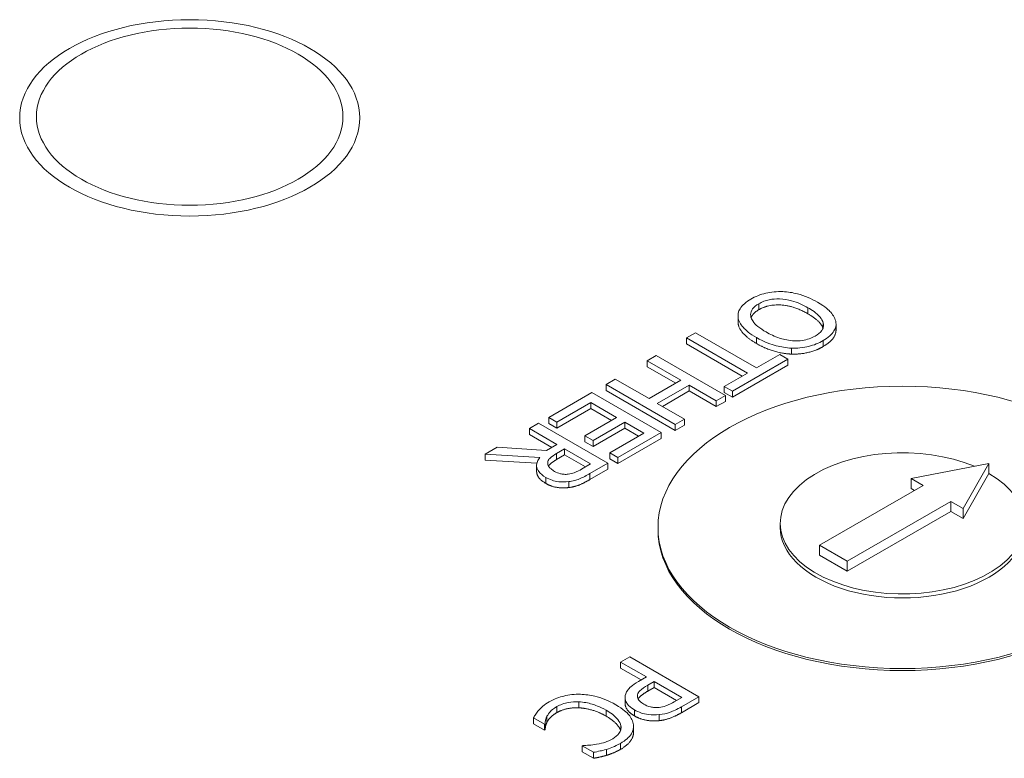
# Model space of a CAD drawing. Header units: millimetres. Extents: x 18 to 1100, y 18 to 846.
# Tile 19 of 25: x 816 to 836, y 559 to 574. Entities that reach past the tile are written whole.
import ezdxf

# ---------------------------------------------------------------- set-up
doc = ezdxf.new("R2010")
doc.units = ezdxf.units.MM
doc.header["$LTSCALE"] = 4
doc.layers.add('Visible (ANSI)', color=7, linetype='Continuous', lineweight=9)
doc.layers.add('Visible Narrow (ANSI)', color=7, linetype='Continuous', lineweight=9)

msp = doc.modelspace()

# ---------------------------------------------------------------- linework, layer by layer
at = {"layer": 'Visible (ANSI)'}
for p, q in [((830.5636, 568.2334), (830.5636, 568.3559)), ((832.568, 568.0698), (832.568, 568.1923)), ((829.6966, 568.0117), (829.5086, 567.9032)), ((829.5086, 567.9032), (830.7555, 567.1833)), ((829.5086, 567.7807), (829.5086, 567.9032)), ((830.9435, 567.2918), (829.6966, 568.0117)), ((830.6495, 567.122), (829.5086, 567.7807)), ((831.6552, 567.5736), (831.6552, 567.6961)), ((828.8909, 567.5465), (828.703, 567.438)), ((828.703, 567.3155), (828.703, 567.438)), ((828.703, 567.438), (829.3952, 567.0384)), ((830.3051, 566.73), (828.8909, 567.5465)), ((830.4484, 566.8127), (831.5853, 567.4691)), ((831.418, 567.5657), (830.9435, 567.2918)), ((831.5853, 567.4691), (831.418, 567.5657)), ((831.5853, 567.3466), (831.5853, 567.4691)), ((829.2891, 566.9771), (828.703, 567.3155)), ((831.5853, 567.3466), (830.4484, 566.6903)), ((828.052, 567.0622), (827.8641, 566.9537)), ((828.7442, 566.6625), (828.052, 567.0622)), ((829.3952, 567.0384), (828.7442, 566.6625)), ((830.7555, 567.1833), (830.2811, 566.9093)), ((827.8641, 566.8312), (827.8641, 566.9537)), ((827.8641, 566.9537), (829.2783, 566.1372)), ((829.2783, 566.0147), (827.8641, 566.8312)), ((828.9116, 566.5659), (829.5625, 566.9418)), ((829.5625, 566.8193), (829.0176, 566.5047)), ((829.5625, 566.9418), (830.1172, 566.6215)), ((829.5625, 566.8193), (829.5625, 566.9418)), ((830.1172, 566.499), (829.5625, 566.8193)), ((830.2811, 566.9093), (830.4484, 566.8127)), ((830.2811, 566.7869), (830.2811, 566.9093)), ((827.5776, 566.7883), (826.6928, 566.2774)), ((828.9918, 565.9718), (827.5776, 566.7883)), ((830.1172, 566.6215), (830.3051, 566.73)), ((830.1172, 566.499), (830.1172, 566.6215)), ((830.4484, 566.6903), (830.2811, 566.7869)), ((830.3051, 566.6076), (830.3051, 566.73)), ((830.4484, 566.6903), (830.4484, 566.8127)), ((826.8601, 566.1808), (827.5569, 566.5831)), ((827.5569, 566.4607), (826.8601, 566.0584)), ((827.5569, 566.5831), (828.0818, 566.2801)), ((827.5569, 566.4607), (827.5569, 566.5831)), ((827.9758, 566.2189), (827.5569, 566.4607)), ((829.4662, 566.2457), (828.9116, 566.5659)), ((830.3051, 566.6076), (830.1172, 566.499)), ((826.6928, 566.2774), (826.8601, 566.1808)), ((826.6928, 566.155), (826.6928, 566.2774)), ((828.0818, 566.2801), (827.432, 565.9049)), ((829.2783, 566.1372), (829.4662, 566.2457)), ((829.4662, 566.1232), (829.4662, 566.2457)), ((826.4865, 566.1583), (826.2986, 566.0498)), ((826.2986, 565.9274), (826.2986, 566.0498)), ((826.2986, 566.0498), (826.8613, 565.725)), ((827.9008, 565.3419), (826.4865, 566.1583)), ((826.8601, 566.0584), (826.6928, 566.155)), ((826.8601, 566.0584), (826.8601, 566.1808)), ((827.5993, 565.8083), (828.2492, 566.1835)), ((828.2492, 566.061), (827.5993, 565.6859)), ((828.2492, 566.1835), (828.6365, 565.9598)), ((828.2492, 566.061), (828.2492, 566.1835)), ((828.5304, 565.8986), (828.2492, 566.061)), ((829.2783, 566.0147), (829.2783, 566.1372)), ((829.4662, 566.1232), (829.2783, 566.0147)), ((826.7552, 565.6637), (826.2986, 565.9274)), ((827.432, 565.9049), (827.5993, 565.8083)), ((827.432, 565.7825), (827.432, 565.9049)), ((828.6365, 565.9598), (827.9397, 565.5576)), ((828.107, 565.461), (828.9918, 565.9718)), ((828.9918, 565.8493), (828.107, 565.3385)), ((828.9918, 565.8493), (828.9918, 565.9718)), ((825.6362, 565.6674), (825.3921, 565.5265)), ((826.6458, 565.6006), (825.6362, 565.6674)), ((826.8613, 565.725), (826.6458, 565.6006)), ((826.8533, 565.539), (827.0183, 565.6343)), ((827.0183, 565.5118), (827.0183, 565.6343)), ((827.0183, 565.6343), (827.5501, 565.3273)), ((827.5993, 565.6859), (827.432, 565.7825)), ((827.5993, 565.6859), (827.5993, 565.8083)), ((825.3921, 565.404), (825.3921, 565.5265)), ((825.3921, 565.5265), (826.5106, 565.4616)), ((827.0183, 565.5118), (826.8533, 565.4166)), ((827.444, 565.2661), (827.0183, 565.5118)), ((827.9397, 565.5576), (828.107, 565.461)), ((827.9397, 565.4351), (827.9397, 565.5576)), ((828.107, 565.3385), (827.9397, 565.4351)), ((828.107, 565.3385), (828.107, 565.461)), ((826.4505, 565.3426), (825.3921, 565.404)), ((826.4456, 565.1753), (826.4456, 565.2978)), ((826.6711, 565.338), (826.6711, 565.3491)), ((827.5501, 565.3273), (827.3633, 565.2194)), ((827.5363, 565.1314), (827.9008, 565.3419)), ((827.9008, 565.2194), (827.5363, 565.009)), ((827.9008, 565.2194), (827.9008, 565.3419)), ((835.6951, 565.3368), (834.1041, 565.0306)), ((835.1648, 564.4182), (835.6951, 565.3368)), ((835.6951, 565.1327), (835.6951, 565.3368)), ((834.1041, 565.0306), (834.3516, 564.8877)), ((834.1041, 564.8265), (834.1041, 565.0306)), ((835.6951, 565.1327), (835.1648, 564.2141)), ((834.3516, 564.8877), (832.2303, 563.663)), ((834.1749, 564.7857), (834.1041, 564.8265)), ((832.796, 563.3364), (834.9173, 564.5611)), ((834.9173, 564.5611), (835.1648, 564.4182)), ((834.9173, 564.357), (834.9173, 564.5611)), ((835.1648, 564.2141), (835.1648, 564.4182)), ((834.9173, 564.357), (832.796, 563.1323)), ((835.1648, 564.2141), (834.9173, 564.357)), ((828.9274, 563.9896), (828.9274, 564.0304)), ((831.4274, 564.0304), (831.4274, 564.1121)), ((832.2303, 563.663), (832.796, 563.3364)), ((832.2303, 563.4589), (832.2303, 563.663)), ((832.796, 563.1323), (832.2303, 563.4589)), ((832.796, 563.1323), (832.796, 563.3364)), ((828.3505, 561.3845), (828.1625, 561.276)), ((829.7647, 560.568), (828.3505, 561.3845)), ((828.1625, 561.1535), (828.1625, 561.276)), ((828.1625, 561.276), (828.6897, 560.9716)), ((828.5836, 560.9104), (828.1625, 561.1535)), ((828.6897, 560.9716), (828.5304, 560.8796)), ((828.7218, 560.8049), (828.8501, 560.879)), ((828.8501, 560.7565), (828.8501, 560.879)), ((828.8501, 560.879), (829.414, 560.5534)), ((828.8501, 560.7565), (828.7218, 560.6824)), ((829.3079, 560.4922), (828.8501, 560.7565)), ((828.2542, 560.4253), (828.2542, 560.5478)), ((829.414, 560.5534), (829.2581, 560.4635)), ((829.4094, 560.3629), (829.7647, 560.568)), ((829.7647, 560.4455), (829.4094, 560.2404)), ((829.7647, 560.4455), (829.7647, 560.568)), ((826.3816, 560.0141), (826.3816, 560.1366)), ((826.3816, 560.1366), (826.6062, 560.0069)), ((826.6062, 559.8844), (826.3816, 560.0141)), ((826.6062, 560.0069), (826.6199, 560.0148)), ((826.6062, 559.8844), (826.6062, 560.0069)), ((826.6199, 559.8924), (826.6199, 560.0148)), ((826.6566, 560.0446), (826.6566, 560.167)), ((826.6199, 559.8924), (826.6062, 559.8844)), ((828.4275, 559.8406), (828.4275, 559.9631)), ((827.3935, 559.5695), (827.3786, 559.5609)), ((827.3786, 559.4385), (827.3786, 559.5609)), ((827.3786, 559.5609), (827.6055, 559.4299)), ((827.6055, 559.3075), (827.3786, 559.4385)), ((827.6055, 559.3075), (827.6055, 559.4299)), ((827.876, 559.3683), (827.876, 559.4908))]:
    msp.add_line(p, q, dxfattribs=at)
msp.add_ellipse((833.9274, 564.0304), major_axis=(-5, 0), ratio=0.5773503, dxfattribs=at)
for centre, major_axis, start_param, end_param in [((833.9274, 564.1121), (-2.5, 0), 4.0837641, 10.2101761), ((833.9274, 564.0304), (-2.5, 0), 0, 3.1415927), ((833.9274, 563.9896), (5, 0), 3.1415927, 6.2831853)]:
    msp.add_ellipse(centre, major_axis=major_axis, ratio=0.5773503, start_param=start_param, end_param=end_param, dxfattribs=at)
for points, degree, knots in [([(831.4775, 568.852), (831.4181, 568.8542), (831.3589, 568.8527), (831.2439, 568.8419), (831.1875, 568.8329), (831.0163, 568.7923), (830.9163, 568.7503), (830.8289, 568.6998)], 3, [-0.074786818, -0.074786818, -0.074786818, -0.074786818, -0.055531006, -0.055531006, -0.037100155, -0.037100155, 0, 0, 0, 0]), ([(832.1904, 568.635), (832.0698, 568.7046), (831.9327, 568.7657), (831.6821, 568.831), (831.5818, 568.8477), (831.4775, 568.852)], 3, [-0.082507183, -0.082507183, -0.082507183, -0.082507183, -0.031363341, -0.031363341, 0, 0, 0, 0]), ([(830.8289, 568.6998), (830.7784, 568.6707), (830.7328, 568.639), (830.6577, 568.5721), (830.6268, 568.5368), (830.5709, 568.4436), (830.5589, 568.3851), (830.5653, 568.3253)], 3, [-0.072784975, -0.072784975, -0.072784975, -0.072784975, -0.051250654, -0.051250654, -0.031122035, -0.031122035, 0, 0, 0, 0]), ([(830.9905, 568.6052), (831.0216, 568.6231), (831.0554, 568.6394), (831.1267, 568.6664), (831.1634, 568.6772), (831.2689, 568.6992), (831.338, 568.7045), (831.5039, 568.6998), (831.5878, 568.6845), (831.7846, 568.6307), (831.8975, 568.5778), (831.9944, 568.5218)], 3, [-0.10466694, -0.10466694, -0.10466694, -0.10466694, -0.09355299, -0.09355299, -0.0830988, -0.0830988, -0.06519602, -0.06519602, -0.04110977, -0.04110977, 0, 0, 0, 0]), ([(832.5663, 568.2221), (832.555, 568.2948), (832.5164, 568.3638), (832.4238, 568.469), (832.3509, 568.5423), (832.1904, 568.635)], 3, [-0.17857997, -0.17857997, -0.17857997, -0.17857997, -0.06811594, -0.06811594, 0, 0, 0, 0]), ([(831.136, 568.0262), (831.0753, 568.0613), (831.0174, 568.0995), (830.9265, 568.175), (830.89, 568.2125), (830.8265, 568.309), (830.8212, 568.3538), (830.8223, 568.423), (830.8349, 568.4605), (830.8906, 568.5376), (830.9358, 568.5736), (830.9905, 568.6052)], 3, [-0.082974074, -0.082974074, -0.082974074, -0.082974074, -0.070125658, -0.070125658, -0.059150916, -0.059150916, -0.043396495, -0.043396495, -0.023213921, -0.023213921, 0, 0, 0, 0]), ([(831.9944, 568.5218), (832.0683, 568.4792), (832.1687, 568.4138), (832.2712, 568.2944), (832.2966, 568.2521), (832.3061, 568.2082)], 3, [-0.069248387, -0.069248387, -0.069248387, -0.069248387, -0.022997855, -0.022997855, 0, 0, 0, 0]), ([(830.5653, 568.3253), (830.5692, 568.2904), (830.5805, 568.2561), (830.6165, 568.1863), (830.6421, 568.1513), (830.7226, 568.0625), (830.8032, 567.9921), (830.9401, 567.9131)], 3, [-0.12572718, -0.12572718, -0.12572718, -0.12572718, -0.09318458, -0.09318458, -0.05807251, -0.05807251, 0, 0, 0, 0]), ([(832.3011, 568.1046), (832.2801, 568.17), (832.1319, 568.3199), (831.9944, 568.3993)], 2, [0.1264869, 0.1264869, 0.1264869, 1, 2, 2, 2]), ([(831.6792, 567.8463), (831.5647, 567.8547), (831.4673, 567.8834), (831.3123, 567.9337), (831.2188, 567.9784), (831.136, 568.0262)], 3, [-0.053290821, -0.053290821, -0.053290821, -0.053290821, -0.03513355, -0.03513355, 0, 0, 0, 0]), ([(832.3061, 568.2082), (832.3121, 568.1815), (832.3131, 568.1545), (832.3013, 568.0974), (832.2878, 568.0732), (832.2437, 568.0122), (832.1953, 567.9748), (832.1388, 567.9422)], 3, [-0.043460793, -0.043460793, -0.043460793, -0.043460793, -0.034340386, -0.034340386, -0.023967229, -0.023967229, 0, 0, 0, 0]), ([(832.3027, 567.8489), (832.3535, 567.8782), (832.3995, 567.9102), (832.475, 567.9777), (832.5046, 568.0123), (832.5599, 568.1051), (832.5729, 568.1628), (832.5663, 568.2221)], 3, [-0.072370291, -0.072370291, -0.072370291, -0.072370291, -0.05097542, -0.05097542, -0.030860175, -0.030860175, 0, 0, 0, 0]), ([(832.568, 568.0698), (832.568, 567.9838), (832.4448, 567.8085), (832.3027, 567.7264)], 2, [0.1470588, 0.1470588, 0.1470588, 1, 2, 2, 2]), ([(830.9401, 567.9131), (831.1001, 567.8207), (831.2381, 567.7728), (831.4441, 567.7186), (831.5477, 567.701), (831.6552, 567.6961)], 3, [-0.067922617, -0.067922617, -0.067922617, -0.067922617, -0.032359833, -0.032359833, 0, 0, 0, 0]), ([(831.6552, 567.6961), (831.7141, 567.694), (831.7727, 567.6959), (831.9026, 567.7087), (831.9627, 567.7208), (832.1173, 567.7575), (832.2161, 567.7989), (832.3027, 567.8489)], 3, [-0.061047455, -0.061047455, -0.061047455, -0.061047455, -0.050150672, -0.050150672, -0.036718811, -0.036718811, 0, 0, 0, 0]), ([(832.1388, 567.9422), (832.102, 567.9209), (832.0614, 567.902), (831.975, 567.8719), (831.9301, 567.8605), (831.816, 567.8428), (831.7479, 567.841), (831.6792, 567.8463)], 3, [-0.051119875, -0.051119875, -0.051119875, -0.051119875, -0.035443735, -0.035443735, -0.020778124, -0.020778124, 0, 0, 0, 0]), ([(826.5106, 565.4616), (826.4887, 565.434), (826.4715, 565.4053), (826.4496, 565.3473), (826.4446, 565.3187), (826.4479, 565.2329), (826.4732, 565.1926), (826.521, 565.1272), (826.5718, 565.0875), (826.6321, 565.0527)], 3, [-0.04856072, -0.04856072, -0.04856072, -0.04856072, -0.042549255, -0.042549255, -0.036831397, -0.036831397, -0.025570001, -0.025570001, 0, 0, 0, 0]), ([(826.6711, 565.3491), (826.6711, 565.3662), (826.6752, 565.3829), (826.6958, 565.4228), (826.7139, 565.4396), (826.7584, 565.4799), (826.8047, 565.511), (826.8533, 565.539)], 3, [-0.027743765, -0.027743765, -0.027743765, -0.027743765, -0.024814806, -0.024814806, -0.020603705, -0.020603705, 0, 0, 0, 0]), ([(826.8533, 565.4166), (826.7719, 565.3696), (826.6999, 565.3044), (826.6876, 565.2838)], 2, [0, 0, 0, 1, 1.4276955, 1.4276955, 1.4276955]), ([(826.8132, 565.1744), (826.7866, 565.1898), (826.7617, 565.2064), (826.7188, 565.2421), (826.7038, 565.2589), (826.6773, 565.2985), (826.6698, 565.3234), (826.6711, 565.3491)], 3, [-0.030740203, -0.030740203, -0.030740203, -0.030740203, -0.022085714, -0.022085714, -0.013379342, -0.013379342, 0, 0, 0, 0]), ([(827.3633, 565.2194), (827.3316, 565.2012), (827.2718, 565.1682), (827.1742, 565.1329), (827.1338, 565.1227), (827.0905, 565.1175)], 3, [-0.034541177, -0.034541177, -0.034541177, -0.034541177, -0.013275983, -0.013275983, 0, 0, 0, 0]), ([(826.6321, 564.9302), (826.4774, 565.0196), (826.4456, 565.1505), (826.4456, 565.1753)], 2, [0, 0, 0, 1, 1.2331606, 1.2331606, 1.2331606]), ([(826.6321, 565.0527), (826.6716, 565.0299), (826.7158, 565.0091), (826.7993, 564.9819), (826.843, 564.971), (826.9686, 564.9575), (827.0354, 564.9584), (827.102, 564.9667)], 3, [-0.063439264, -0.063439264, -0.063439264, -0.063439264, -0.038321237, -0.038321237, -0.020422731, -0.020422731, 0, 0, 0, 0]), ([(827.0905, 565.1175), (827.0639, 565.1146), (827.0369, 565.1136), (826.9787, 565.1168), (826.9534, 565.1215), (826.888, 565.1372), (826.8481, 565.1543), (826.8132, 565.1744)], 3, [-0.026782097, -0.026782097, -0.026782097, -0.026782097, -0.021228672, -0.021228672, -0.014815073, -0.014815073, 0, 0, 0, 0]), ([(827.102, 564.9667), (827.1417, 564.9716), (827.1804, 564.9786), (827.2538, 564.9971), (827.2878, 565.0083), (827.3976, 565.0541), (827.4684, 565.0922), (827.5363, 565.1314)], 3, [-0.052837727, -0.052837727, -0.052837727, -0.052837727, -0.040637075, -0.040637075, -0.028828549, -0.028828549, 0, 0, 0, 0]), ([(828.5304, 560.8796), (828.3873, 560.797), (828.3346, 560.7377), (828.2736, 560.6542), (828.2549, 560.6036), (828.2542, 560.5508)], 3, [-0.047098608, -0.047098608, -0.047098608, -0.047098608, -0.027421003, -0.027421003, 0, 0, 0, 0]), ([(828.5052, 560.5819), (828.5044, 560.6), (828.5082, 560.6179), (828.5279, 560.6595), (828.5453, 560.6779), (828.5949, 560.7267), (828.6574, 560.7677), (828.7218, 560.8049)], 3, [-0.038799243, -0.038799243, -0.038799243, -0.038799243, -0.03397428, -0.03397428, -0.027327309, -0.027327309, 0, 0, 0, 0]), ([(827.3408, 560.6163), (827.2824, 560.6178), (827.2244, 560.6157), (827.1095, 560.6037), (827.054, 560.5939), (826.9176, 560.56), (826.8119, 560.5253), (826.7002, 560.4608)], 3, [-0.10878523, -0.10878523, -0.10878523, -0.10878523, -0.07805853, -0.07805853, -0.04739117, -0.04739117, 0, 0, 0, 0]), ([(828.0639, 560.4039), (827.9117, 560.4918), (827.7695, 560.5449), (827.5411, 560.5997), (827.4426, 560.614), (827.3408, 560.6163)], 3, [-0.07419856, -0.07419856, -0.07419856, -0.07419856, -0.030578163, -0.030578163, 0, 0, 0, 0]), ([(828.6347, 560.4145), (828.5765, 560.4481), (828.5481, 560.4763), (828.5132, 560.5249), (828.5052, 560.5531), (828.5052, 560.5819)], 3, [-0.027321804, -0.027321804, -0.027321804, -0.027321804, -0.014954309, -0.014954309, 0, 0, 0, 0]), ([(828.7218, 560.6824), (828.6072, 560.6162), (828.5321, 560.5424), (828.5197, 560.5192)], 2, [0, 0, 0, 1, 1.4402848, 1.4402848, 1.4402848]), ([(826.7002, 560.4608), (826.6526, 560.4333), (826.6054, 560.4033), (826.5417, 560.3486), (826.5143, 560.3203), (826.4893, 560.2914)], 3, [-0.034244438, -0.034244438, -0.034244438, -0.034244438, -0.016787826, -0.016787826, 0, 0, 0, 0]), ([(826.8606, 560.3655), (826.8931, 560.3843), (826.9287, 560.4008), (827.0134, 560.4311), (827.0564, 560.4414), (827.1619, 560.4613), (827.2352, 560.4656), (827.3098, 560.4621)], 3, [-0.042506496, -0.042506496, -0.042506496, -0.042506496, -0.03327585, -0.03327585, -0.022476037, -0.022476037, 0, 0, 0, 0]), ([(827.3098, 560.4621), (827.4053, 560.4574), (827.4969, 560.4399), (827.6317, 560.401), (827.7326, 560.3689), (827.868, 560.2908)], 3, [-0.15770634, -0.15770634, -0.15770634, -0.15770634, -0.05744758, -0.05744758, 0, 0, 0, 0]), ([(828.4261, 559.991), (828.4182, 560.0641), (828.3837, 560.1334), (828.2944, 560.2389), (828.2242, 560.3114), (828.0639, 560.4039)], 3, [-0.18038906, -0.18038906, -0.18038906, -0.18038906, -0.06801303, -0.06801303, 0, 0, 0, 0]), ([(828.2542, 560.5508), (828.2538, 560.5283), (828.2577, 560.5061), (828.2742, 560.4611), (828.2868, 560.4389), (828.3282, 560.3836), (828.3701, 560.3409), (828.4444, 560.298)], 3, [-0.070780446, -0.070780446, -0.070780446, -0.070780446, -0.051542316, -0.051542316, -0.031523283, -0.031523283, 0, 0, 0, 0]), ([(828.9521, 560.349), (828.9217, 560.3455), (828.8909, 560.3443), (828.8295, 560.3478), (828.8004, 560.3521), (828.7202, 560.3716), (828.6744, 560.3915), (828.6347, 560.4145)], 3, [-0.035444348, -0.035444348, -0.035444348, -0.035444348, -0.026097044, -0.026097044, -0.016870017, -0.016870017, 0, 0, 0, 0]), ([(829.2581, 560.4635), (829.2176, 560.4401), (829.1508, 560.4037), (829.0439, 560.3654), (828.9996, 560.3545), (828.9521, 560.349)], 3, [-0.037759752, -0.037759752, -0.037759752, -0.037759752, -0.014521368, -0.014521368, 0, 0, 0, 0]), ([(826.4893, 560.2914), (826.4665, 560.2663), (826.4441, 560.2386), (826.4129, 560.1866), (826.3974, 560.1615), (826.3816, 560.1366)], 3, [-0.028579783, -0.028579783, -0.028579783, -0.028579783, -0.013810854, -0.013810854, 0, 0, 0, 0]), ([(826.6566, 560.167), (826.6739, 560.2017), (826.6998, 560.2353), (826.7451, 560.2828), (826.7824, 560.3204), (826.8606, 560.3655)], 3, [-0.099342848, -0.099342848, -0.099342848, -0.099342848, -0.033183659, -0.033183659, 0, 0, 0, 0]), ([(827.868, 560.2908), (827.9522, 560.2421), (828.0428, 560.1789), (828.138, 560.0602), (828.1619, 560.0164), (828.1694, 559.9712)], 3, [-0.06796298, -0.06796298, -0.06796298, -0.06796298, -0.023623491, -0.023623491, 0, 0, 0, 0]), ([(828.4444, 560.298), (828.487, 560.2735), (828.5343, 560.2512), (828.6218, 560.2221), (828.6701, 560.209), (828.807, 560.1923), (828.8789, 560.1922), (828.951, 560.2001)], 3, [-0.071522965, -0.071522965, -0.071522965, -0.071522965, -0.041960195, -0.041960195, -0.021999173, -0.021999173, 0, 0, 0, 0]), ([(828.951, 560.2001), (829.031, 560.2084), (829.1054, 560.2263), (829.2316, 560.2715), (829.3085, 560.3046), (829.4094, 560.3629)], 3, [-0.094602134, -0.094602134, -0.094602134, -0.094602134, -0.042823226, -0.042823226, 0, 0, 0, 0]), ([(826.6199, 560.0148), (826.6199, 560.0352), (826.6236, 560.0599), (826.6295, 560.0913), (826.6353, 560.121), (826.6566, 560.167)], 3, [-0.068968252, -0.068968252, -0.068968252, -0.068968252, -0.024746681, -0.024746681, 0, 0, 0, 0]), ([(828.1615, 559.8801), (828.1412, 559.9417), (828.0043, 560.0895), (827.868, 560.1683)], 2, [0.2048063, 0.2048063, 0.2048063, 1, 2, 2, 2]), ([(828.1694, 559.9712), (828.173, 559.9444), (828.1717, 559.9176), (828.1579, 559.865), (828.1457, 559.8398), (828.0992, 559.7743), (828.0567, 559.7381), (828.0021, 559.7065)], 3, [-0.050614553, -0.050614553, -0.050614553, -0.050614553, -0.036760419, -0.036760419, -0.023189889, -0.023189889, 0, 0, 0, 0]), ([(828.1614, 559.6132), (828.2112, 559.642), (828.2564, 559.6733), (828.3309, 559.7395), (828.36, 559.7732), (828.418, 559.8682), (828.4323, 559.9288), (828.4261, 559.991)], 3, [-0.073492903, -0.073492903, -0.073492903, -0.073492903, -0.052303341, -0.052303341, -0.032407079, -0.032407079, 0, 0, 0, 0]), ([(828.4275, 559.8406), (828.4275, 559.7517), (828.3046, 559.5734), (828.1614, 559.4907)], 2, [0.1353383, 0.1353383, 0.1353383, 1, 2, 2, 2]), ([(827.6708, 559.5934), (827.6199, 559.5849), (827.5655, 559.5778), (827.473, 559.5726), (827.4333, 559.5706), (827.3935, 559.5695)], 3, [-0.027878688, -0.027878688, -0.027878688, -0.027878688, -0.011954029, -0.011954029, 0, 0, 0, 0]), ([(828.0021, 559.7065), (827.9532, 559.6783), (827.8978, 559.6521), (827.8076, 559.6239), (827.7492, 559.6064), (827.6708, 559.5934)], 3, [-0.075079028, -0.075079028, -0.075079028, -0.075079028, -0.024472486, -0.024472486, 0, 0, 0, 0]), ([(827.876, 559.4908), (827.925, 559.5059), (827.9724, 559.5234), (828.0406, 559.5516), (828.0935, 559.574), (828.1614, 559.6132)], 3, [-0.085152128, -0.085152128, -0.085152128, -0.085152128, -0.028781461, -0.028781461, 0, 0, 0, 0]), ([(827.6055, 559.4299), (827.6531, 559.4382), (827.7001, 559.4475), (827.7702, 559.463), (827.8192, 559.4741), (827.876, 559.4908)], 3, [-0.056525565, -0.056525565, -0.056525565, -0.056525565, -0.019120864, -0.019120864, 0, 0, 0, 0])]:
    msp.add_open_spline(points, degree=degree, knots=knots, dxfattribs=at)
for points in [[(830.9905, 568.4827), (830.8626, 568.4089), (830.8316, 568.3183)], [(831.9944, 568.3993), (831.7159, 568.5601), (831.1865, 568.5959), (830.9905, 568.4827)], [(830.5653, 568.2028), (830.5636, 568.2183), (830.5636, 568.2334)], [(830.9401, 567.7906), (830.7681, 567.8899), (830.5768, 568.1009), (830.5653, 568.2028)], [(831.6552, 567.5736), (831.481, 567.5815), (831.1165, 567.6887), (830.9401, 567.7906)], [(832.3027, 567.7264), (832.1583, 567.6431), (831.8259, 567.5676), (831.6552, 567.5736)], [(827.5363, 565.009), (827.4148, 564.9388), (827.2246, 564.8594), (827.102, 564.8442)], [(827.102, 564.8442), (826.9793, 564.829), (826.7433, 564.866), (826.6321, 564.9302)], [(828.4444, 560.1756), (828.3527, 560.2285), (828.253, 560.3615), (828.2542, 560.4283)], [(826.8606, 560.2431), (826.7792, 560.1961), (826.6807, 560.0929), (826.6566, 560.0446)], [(827.3098, 560.3397), (827.1803, 560.3456), (826.95, 560.2947), (826.8606, 560.2431)], [(827.868, 560.1683), (827.7224, 560.2523), (827.4428, 560.333), (827.3098, 560.3397)], [(828.951, 560.0776), (828.818, 560.0631), (828.5625, 560.1074), (828.4444, 560.1756)], [(829.4094, 560.2404), (829.2833, 560.1676), (829.0656, 560.0895), (828.951, 560.0776)], [(826.6566, 560.0446), (826.6348, 559.9976), (826.6199, 559.9175), (826.6199, 559.8924)], [(827.876, 559.3683), (827.8153, 559.3505), (827.6777, 559.32), (827.6055, 559.3075)], [(828.1614, 559.4907), (828.0903, 559.4497), (827.9448, 559.3895), (827.876, 559.3683)]]:
    msp.add_open_spline(points, degree=2, dxfattribs=at)
at = {"layer": 'Visible Narrow (ANSI)'}
for p, q in [((830.9905, 568.4827), (830.9905, 568.6052)), ((831.9944, 568.3993), (831.9944, 568.5218)), ((830.5653, 568.2028), (830.5653, 568.3253)), ((832.3061, 568.1215), (832.3061, 568.2082)), ((830.9401, 567.7906), (830.9401, 567.9131)), ((832.3027, 567.7264), (832.3027, 567.8489)), ((826.8533, 565.4166), (826.8533, 565.539)), ((826.6321, 564.9302), (826.6321, 565.0527)), ((827.5363, 565.009), (827.5363, 565.1314)), ((827.102, 564.8442), (827.102, 564.9667)), ((828.7218, 560.6824), (828.7218, 560.8049)), ((827.3098, 560.3397), (827.3098, 560.4621)), ((826.8606, 560.2431), (826.8606, 560.3655)), ((827.868, 560.1683), (827.868, 560.2908)), ((828.4444, 560.1756), (828.4444, 560.298)), ((828.951, 560.0776), (828.951, 560.2001)), ((829.4094, 560.2404), (829.4094, 560.3629)), ((828.1694, 559.9141), (828.1694, 559.9712)), ((828.1614, 559.4907), (828.1614, 559.6132))]:
    msp.add_line(p, q, dxfattribs=at)
for centre, major_axis in [((819.3509, 572.4053), (-3.4771, 0)), ((819.3509, 572.4295), (3.1345, 0))]:
    msp.add_ellipse(centre, major_axis=major_axis, ratio=0.5773503, dxfattribs=at)

doc.saveas('drawing.dxf')
